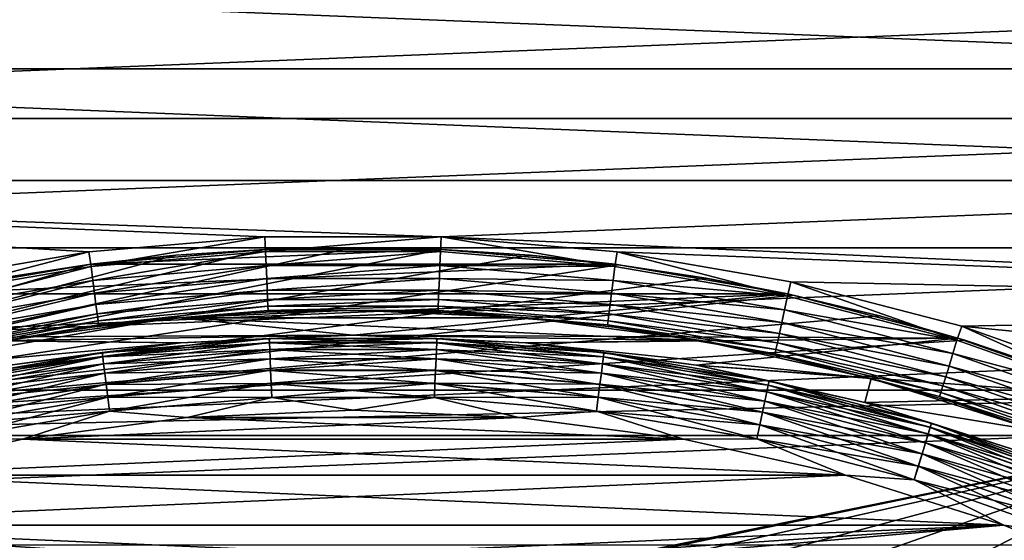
# Model space of a CAD drawing. Header units: metres. Extents: x -17 to 65, y -30 to 30.
# Tile 141 of 256: x -1.3 to 2.6, y 7.1 to 9.2. Entities that reach past the tile are written whole.
import ezdxf

# ---------------------------------------------------------------- set-up
doc = ezdxf.new("R2010")
doc.units = ezdxf.units.M
doc.layers.add('solid_508461', color=7, linetype='CONTINUOUS')

msp = doc.modelspace()

# ---------------------------------------------------------------- linework, layer by layer
at = {"layer": 'solid_508461'}
for points in [[(-5.175155, 8.963269, -27), (-4.436706, 9.350838, -27), (5.175155, 8.963269, -27)], [(-4.436706, 9.350838, -27), (4.436706, 9.350838, -27), (5.175155, 8.963269, -27)], [(5.32516, 9.223074, 8.5), (-5.32516, 9.223074, 8.5), (-6.049779, 8.764861, 8.5)], [(6.049779, 8.764861, 8.5), (5.32516, 9.223074, 8.5), (-6.049779, 8.764861, 8.5)], [(-5.879363, 8.517963, -27), (-5.175155, 8.963269, -27), (5.879363, 8.517963, -27)], [(-5.175155, 8.963269, -27), (5.175155, 8.963269, -27), (5.879363, 8.517963, -27)], [(6.049779, 8.764861, 8.5), (-6.049779, 8.764861, 8.5), (-6.735507, 8.249572, 8.5)], [(6.735507, 8.249572, 8.5), (6.049779, 8.764861, 8.5), (-6.735507, 8.249572, 8.5)], [(0.352607, 8.292504, -27), (-5.879363, 8.517963, -27), (5.879363, 8.517963, -27)], [(-1.05519, 8.232653, -27), (-1.750173, 8.113375, -27), (-5.879363, 8.517963, -27)], [(-0.352607, 8.292504, -27), (-1.05519, 8.232653, -27), (-5.879363, 8.517963, -27)], [(0.352607, 8.292504, -27), (-0.352607, 8.292504, -27), (-5.879363, 8.517963, -27)], [(0.352607, 8.292504, -27), (5.879363, 8.517963, -27), (6.545775, 8.017189, -27)], [(-1.046814, 8.174721, -26.994236), (-1.05519, 8.232653, -27), (-0.352607, 8.292504, -27)], [(-1.046814, 8.174721, -26.994236), (-0.352607, 8.292504, -27), (-0.349778, 8.234047, -26.994236)], [(-0.349778, 8.234047, -26.994236), (-0.352607, 8.292504, -27), (0.352607, 8.292504, -27)], [(-0.349778, 8.234047, -26.994236), (0.352607, 8.292504, -27), (0.349778, 8.234047, -26.994236)], [(0.349778, 8.234047, -26.994236), (0.352607, 8.292504, -27), (1.046814, 8.174721, -26.994236)], [(1.05519, 8.232653, -27), (0.352607, 8.292504, -27), (6.545775, 8.017189, -27)], [(1.046814, 8.174721, -26.994236), (0.352607, 8.292504, -27), (1.05519, 8.232653, -27)], [(6.735507, 8.249572, 8.5), (-6.735507, 8.249572, 8.5), (-7.377612, 7.680719, 8.5)], [(7.377612, 7.680719, 8.5), (6.735507, 8.249572, 8.5), (-7.377612, 7.680719, 8.5)], [(0, 8.250002, -38.5), (0.354289, 8.242386, -38.5), (-3.436932, 7.5, -38.5)], [(-0.354289, 8.242386, -38.5), (0, 8.250002, -38.5), (-3.436932, 7.5, -38.5)], [(0.354289, 8.242386, -38.5), (0.70818, 8.219548, -38.5), (-3.436932, 7.5, -38.5)], [(-0.70818, 8.219548, -38.5), (-0.354289, 8.242386, -38.5), (-3.436932, 7.5, -38.5)], [(-1.736308, 8.056495, -26.994236), (-1.750173, 8.113375, -27), (-1.05519, 8.232653, -27)], [(-1.736308, 8.056495, -26.994236), (-1.05519, 8.232653, -27), (-1.046814, 8.174721, -26.994236)], [(-1.047873, 8.183179, -29.5), (-0.35019, 8.242565, -29.5), (-0.70818, 8.219548, -38.5)], [(-1.047873, 8.183179, -29.5), (1.047873, 8.183179, -29.5), (0.35019, 8.242565, -29.5)], [(-1.047873, 8.183179, -29.5), (0.35019, 8.242565, -29.5), (-0.35019, 8.242565, -29.5)], [(-1.046814, 8.174721, -26.994236), (-0.349778, 8.234047, -26.994236), (-1.039659, 8.118844, -26.97714)], [(-0.349778, 8.234047, -26.994236), (-0.347387, 8.177766, -26.97714), (-1.039659, 8.118844, -26.97714)], [(-0.35019, 8.242565, -29.5), (-0.354289, 8.242386, -38.5), (-0.70818, 8.219548, -38.5)], [(-0.35019, 8.242565, -29.5), (0, 8.250002, -38.5), (-0.354289, 8.242386, -38.5)], [(-0.35019, 8.242565, -29.5), (0.35019, 8.242565, -29.5), (0, 8.250002, -38.5)], [(-0.349778, 8.234047, -26.994236), (0.349778, 8.234047, -26.994236), (-0.347387, 8.177766, -26.97714)], [(0.349778, 8.234047, -26.994236), (0.347387, 8.177766, -26.97714), (-0.347387, 8.177766, -26.97714)], [(0.35019, 8.242565, -29.5), (0.354289, 8.242386, -38.5), (0, 8.250002, -38.5)], [(0.349778, 8.234047, -26.994236), (1.046814, 8.174721, -26.994236), (0.347387, 8.177766, -26.97714)], [(0.35019, 8.242565, -29.5), (1.047873, 8.183179, -29.5), (0.354289, 8.242386, -38.5)], [(1.047873, 8.183179, -29.5), (0.70818, 8.219548, -38.5), (0.354289, 8.242386, -38.5)], [(1.046814, 8.174721, -26.994236), (1.05519, 8.232653, -27), (1.736308, 8.056495, -26.994236)], [(1.750173, 8.113375, -27), (1.05519, 8.232653, -27), (6.545775, 8.017189, -27)], [(1.736308, 8.056495, -26.994236), (1.05519, 8.232653, -27), (1.750173, 8.113375, -27)], [(0.70818, 8.219548, -38.5), (1.060604, 8.18154, -38.5), (-3.436932, 7.5, -38.5)], [(-1.060604, 8.18154, -38.5), (-0.70818, 8.219548, -38.5), (-3.436932, 7.5, -38.5)], [(-1.047873, 8.183179, -29.5), (-0.70818, 8.219548, -38.5), (-1.060604, 8.18154, -38.5)], [(1.047873, 8.183179, -29.5), (1.060604, 8.18154, -38.5), (0.70818, 8.219548, -38.5)], [(1.060604, 8.18154, -38.5), (1.411001, 8.128441, -38.5), (-3.436932, 7.5, -38.5)], [(-1.411001, 8.128441, -38.5), (-1.060604, 8.18154, -38.5), (-3.436932, 7.5, -38.5)], [(-1.738167, 8.064817, -29.5), (-1.047873, 8.183179, -29.5), (-1.411001, 8.128441, -38.5)], [(-1.738167, 8.064817, -29.5), (1.738167, 8.064817, -29.5), (1.047873, 8.183179, -29.5)], [(-1.738167, 8.064817, -29.5), (1.047873, 8.183179, -29.5), (-1.047873, 8.183179, -29.5)], [(-1.736308, 8.056495, -26.994236), (-1.046814, 8.174721, -26.994236), (-1.724439, 8.001427, -26.97714)], [(-1.046814, 8.174721, -26.994236), (-1.039659, 8.118844, -26.97714), (-1.724439, 8.001427, -26.97714)], [(-1.047873, 8.183179, -29.5), (-1.060604, 8.18154, -38.5), (-1.411001, 8.128441, -38.5)], [(-1.039659, 8.118844, -26.97714), (-0.347387, 8.177766, -26.97714), (-1.033065, 8.067355, -26.949375)], [(-0.347387, 8.177766, -26.97714), (-0.345184, 8.125903, -26.949375), (-1.033065, 8.067355, -26.949375)], [(-0.347387, 8.177766, -26.97714), (0.347387, 8.177766, -26.97714), (-0.345184, 8.125903, -26.949375)], [(0.347387, 8.177766, -26.97714), (0.345184, 8.125903, -26.949375), (-0.345184, 8.125903, -26.949375)], [(0.347387, 8.177766, -26.97714), (1.039659, 8.118844, -26.97714), (0.345184, 8.125903, -26.949375)], [(1.046814, 8.174721, -26.994236), (1.039659, 8.118844, -26.97714), (0.347387, 8.177766, -26.97714)], [(1.046814, 8.174721, -26.994236), (1.736308, 8.056495, -26.994236), (1.039659, 8.118844, -26.97714)], [(1.047873, 8.183179, -29.5), (1.738167, 8.064817, -29.5), (1.060604, 8.18154, -38.5)], [(1.738167, 8.064817, -29.5), (1.411001, 8.128441, -38.5), (1.060604, 8.18154, -38.5)], [(1.411001, 8.128441, -38.5), (1.758864, 8.060326, -38.5), (-3.436932, 7.5, -38.5)], [(-1.724439, 8.001427, -26.97714), (-1.039659, 8.118844, -26.97714), (-1.713503, 7.950683, -26.949375)], [(-1.039659, 8.118844, -26.97714), (-1.033065, 8.067355, -26.949375), (-1.713503, 7.950683, -26.949375)], [(-1.033065, 8.067355, -26.949375), (-0.345184, 8.125903, -26.949375), (-1.027287, 8.022236, -26.912006)], [(-0.345184, 8.125903, -26.949375), (-0.343254, 8.080456, -26.912006), (-1.027287, 8.022236, -26.912006)], [(-0.345184, 8.125903, -26.949375), (0.345184, 8.125903, -26.949375), (-0.343254, 8.080456, -26.912006)], [(0.345184, 8.125903, -26.949375), (0.343254, 8.080456, -26.912006), (-0.343254, 8.080456, -26.912006)], [(0.345184, 8.125903, -26.949375), (1.033065, 8.067355, -26.949375), (0.343254, 8.080456, -26.912006)], [(1.039659, 8.118844, -26.97714), (1.033065, 8.067355, -26.949375), (0.345184, 8.125903, -26.949375)], [(1.039659, 8.118844, -26.97714), (1.724439, 8.001427, -26.97714), (1.033065, 8.067355, -26.949375)], [(1.736308, 8.056495, -26.994236), (1.724439, 8.001427, -26.97714), (1.039659, 8.118844, -26.97714)], [(1.738167, 8.064817, -29.5), (1.758864, 8.060326, -38.5), (1.411001, 8.128441, -38.5)], [(1.736308, 8.056495, -26.994236), (1.750173, 8.113375, -27), (2.413291, 7.880222, -26.994236)], [(2.432582, 7.935523, -27), (1.750173, 8.113375, -27), (6.545775, 8.017189, -27)], [(2.413291, 7.880222, -26.994236), (1.750173, 8.113375, -27), (2.432582, 7.935523, -27)], [(-1.713503, 7.950683, -26.949375), (-1.033065, 8.067355, -26.949375), (-1.70392, 7.906216, -26.912006)], [(-1.033065, 8.067355, -26.949375), (-1.027287, 8.022236, -26.912006), (-1.70392, 7.906216, -26.912006)], [(-1.027287, 8.022236, -26.912006), (-0.343254, 8.080456, -26.912006), (-1.022548, 7.985223, -26.866476)], [(-0.343254, 8.080456, -26.912006), (-0.34167, 8.043175, -26.866476), (-1.022548, 7.985223, -26.866476)], [(-0.343254, 8.080456, -26.912006), (0.343254, 8.080456, -26.912006), (-0.34167, 8.043175, -26.866476)], [(0.343254, 8.080456, -26.912006), (0.34167, 8.043175, -26.866476), (-0.34167, 8.043175, -26.866476)], [(0.343254, 8.080456, -26.912006), (1.027287, 8.022236, -26.912006), (0.34167, 8.043175, -26.866476)], [(1.033065, 8.067355, -26.949375), (1.027287, 8.022236, -26.912006), (0.343254, 8.080456, -26.912006)], [(1.033065, 8.067355, -26.949375), (1.713503, 7.950683, -26.949375), (1.027287, 8.022236, -26.912006)], [(1.724439, 8.001427, -26.97714), (1.713503, 7.950683, -26.949375), (1.033065, 8.067355, -26.949375)], [(1.758864, 8.060326, -38.5), (2.103621, 7.977298, -38.5), (-3.436932, 7.5, -38.5)], [(-2.415784, 7.88837, -29.5), (0, 7.900002, -29.5), (1.738167, 8.064817, -29.5)], [(-2.415784, 7.88837, -29.5), (1.738167, 8.064817, -29.5), (-1.738167, 8.064817, -29.5)], [(-1.022548, 7.985223, -26.866476), (-0.34167, 8.043175, -26.866476), (-1.019029, 7.957743, -26.814533)], [(-0.34167, 8.043175, -26.866476), (-0.340494, 8.015494, -26.814533), (-1.019029, 7.957743, -26.814533)], [(-0.34167, 8.043175, -26.866476), (0.34167, 8.043175, -26.866476), (-0.340494, 8.015494, -26.814533)], [(0.34167, 8.043175, -26.866476), (0.340494, 8.015494, -26.814533), (-0.340494, 8.015494, -26.814533)], [(1.738167, 8.064817, -29.5), (0, 7.900002, -29.5), (2.415784, 7.88837, -29.5)], [(0.34167, 8.043175, -26.866476), (1.022548, 7.985223, -26.866476), (0.340494, 8.015494, -26.814533)], [(1.027287, 8.022236, -26.912006), (1.022548, 7.985223, -26.866476), (0.34167, 8.043175, -26.866476)], [(1.736308, 8.056495, -26.994236), (2.413291, 7.880222, -26.994236), (1.724439, 8.001427, -26.97714)], [(1.738167, 8.064817, -29.5), (2.415784, 7.88837, -29.5), (1.758864, 8.060326, -38.5)], [(2.415784, 7.88837, -29.5), (2.103621, 7.977298, -38.5), (1.758864, 8.060326, -38.5)], [(-1.70392, 7.906216, -26.912006), (-1.027287, 8.022236, -26.912006), (-1.696058, 7.869739, -26.866476)], [(-1.027287, 8.022236, -26.912006), (-1.022548, 7.985223, -26.866476), (-1.696058, 7.869739, -26.866476)], [(-1.019029, 7.957743, -26.814533), (-0.340494, 8.015494, -26.814533), (-1.016866, 7.940853, -26.758181)], [(-0.340494, 8.015494, -26.814533), (-0.339771, 7.998482, -26.758181), (-1.016866, 7.940853, -26.758181)], [(-1.016866, 7.940853, -26.758181), (-0.339771, 7.998482, -26.758181), (-0.697246, 7.969558, -26.700001)], [(0, 8, -26.700001), (0, 7.99999, -22.5), (-0.697419, 7.969541, -22.5)], [(-0.348955, 7.992386, -26.700001), (0, 8, -26.700001), (-0.697419, 7.969541, -22.5)], [(0.697419, 7.969541, -22.5), (-0.697419, 7.969541, -22.5), (0, 7.99999, -22.5)], [(-0.697246, 7.969558, -26.700001), (-0.348955, 7.992386, -26.700001), (-0.697419, 7.969541, -22.5)], [(-0.339771, 7.998482, -26.758181), (-0.348955, 7.992386, -26.700001), (-0.697246, 7.969558, -26.700001)], [(-0.339771, 7.998482, -26.758181), (0, 8, -26.700001), (-0.348955, 7.992386, -26.700001)], [(-0.340494, 8.015494, -26.814533), (0.340494, 8.015494, -26.814533), (-0.339771, 7.998482, -26.758181)], [(0.340494, 8.015494, -26.814533), (0.339771, 7.998482, -26.758181), (-0.339771, 7.998482, -26.758181)], [(-0.339771, 7.998482, -26.758181), (0.339771, 7.998482, -26.758181), (0, 8, -26.700001)], [(0, 8, -26.700001), (0.348955, 7.992386, -26.700001), (0, 7.99999, -22.5)], [(0.339771, 7.998482, -26.758181), (0.348955, 7.992386, -26.700001), (0, 8, -26.700001)], [(0.697246, 7.969558, -26.700001), (0.697419, 7.969541, -22.5), (0, 7.99999, -22.5)], [(0.348955, 7.992386, -26.700001), (0.697246, 7.969558, -26.700001), (0, 7.99999, -22.5)], [(0.340494, 8.015494, -26.814533), (1.019029, 7.957743, -26.814533), (0.339771, 7.998482, -26.758181)], [(0.339771, 7.998482, -26.758181), (1.016866, 7.940853, -26.758181), (0.348955, 7.992386, -26.700001)], [(1.019029, 7.957743, -26.814533), (1.016866, 7.940853, -26.758181), (0.339771, 7.998482, -26.758181)], [(1.022548, 7.985223, -26.866476), (1.019029, 7.957743, -26.814533), (0.340494, 8.015494, -26.814533)], [(1.016866, 7.940853, -26.758181), (0.697246, 7.969558, -26.700001), (0.348955, 7.992386, -26.700001)], [(1.027287, 8.022236, -26.912006), (1.70392, 7.906216, -26.912006), (1.022548, 7.985223, -26.866476)], [(1.713503, 7.950683, -26.949375), (1.70392, 7.906216, -26.912006), (1.027287, 8.022236, -26.912006)], [(1.724439, 8.001427, -26.97714), (2.396796, 7.826359, -26.97714), (1.713503, 7.950683, -26.949375)], [(2.413291, 7.880222, -26.994236), (2.396796, 7.826359, -26.97714), (1.724439, 8.001427, -26.97714)], [(2.432582, 7.935523, -27), (6.545775, 8.017189, -27), (7.169792, 7.464361, -27)], [(2.103621, 7.977298, -38.5), (2.444227, 7.879611, -38.5), (-3.436932, 7.5, -38.5)], [(-1.696058, 7.869739, -26.866476), (-1.022548, 7.985223, -26.866476), (-1.690222, 7.842656, -26.814533)], [(-1.022548, 7.985223, -26.866476), (-1.019029, 7.957743, -26.814533), (-1.690222, 7.842656, -26.814533)], [(-1.690222, 7.842656, -26.814533), (-1.019029, 7.957743, -26.814533), (-1.686634, 7.82601, -26.758181)], [(-1.019029, 7.957743, -26.814533), (-1.016866, 7.940853, -26.758181), (-1.686634, 7.82601, -26.758181)], [(-1.044209, 7.931559, -26.700001), (-0.697419, 7.969541, -22.5), (-1.388912, 7.878504, -22.5)], [(0, 7.899998, -22.5), (-1.388912, 7.878504, -22.5), (-0.697419, 7.969541, -22.5)], [(-1.044209, 7.931559, -26.700001), (-0.697246, 7.969558, -26.700001), (-0.697419, 7.969541, -22.5)], [(-1.016866, 7.940853, -26.758181), (-0.697246, 7.969558, -26.700001), (-1.044209, 7.931559, -26.700001)], [(1.388912, 7.878504, -22.5), (-0.697419, 7.969541, -22.5), (0.697419, 7.969541, -22.5)], [(0, 7.899998, -22.5), (-0.697419, 7.969541, -22.5), (1.388912, 7.878504, -22.5)], [(0.697246, 7.969558, -26.700001), (1.044209, 7.931559, -26.700001), (0.697419, 7.969541, -22.5)], [(1.016866, 7.940853, -26.758181), (1.044209, 7.931559, -26.700001), (0.697246, 7.969558, -26.700001)], [(1.044209, 7.931559, -26.700001), (1.388912, 7.878504, -22.5), (0.697419, 7.969541, -22.5)], [(1.019029, 7.957743, -26.814533), (1.690222, 7.842656, -26.814533), (1.016866, 7.940853, -26.758181)], [(1.022548, 7.985223, -26.866476), (1.696058, 7.869739, -26.866476), (1.019029, 7.957743, -26.814533)], [(1.696058, 7.869739, -26.866476), (1.690222, 7.842656, -26.814533), (1.019029, 7.957743, -26.814533)], [(1.70392, 7.906216, -26.912006), (1.696058, 7.869739, -26.866476), (1.022548, 7.985223, -26.866476)], [(1.713503, 7.950683, -26.949375), (2.381595, 7.776725, -26.949375), (1.70392, 7.906216, -26.912006)], [(2.396796, 7.826359, -26.97714), (2.381595, 7.776725, -26.949375), (1.713503, 7.950683, -26.949375)], [(2.415784, 7.88837, -29.5), (2.444227, 7.879611, -38.5), (2.103621, 7.977298, -38.5)], [(-1.686634, 7.82601, -26.758181), (-1.016866, 7.940853, -26.758181), (-1.389185, 7.878462, -26.700001)], [(-1.016866, 7.940853, -26.758181), (-1.044209, 7.931559, -26.700001), (-1.389185, 7.878462, -26.700001)], [(-1.389185, 7.878462, -26.700001), (-1.044209, 7.931559, -26.700001), (-1.388912, 7.878504, -22.5)], [(1.016866, 7.940853, -26.758181), (1.686634, 7.82601, -26.758181), (1.044209, 7.931559, -26.700001)], [(1.690222, 7.842656, -26.814533), (1.686634, 7.82601, -26.758181), (1.016866, 7.940853, -26.758181)], [(1.044209, 7.931559, -26.700001), (1.389185, 7.878462, -26.700001), (1.388912, 7.878504, -22.5)], [(1.686634, 7.82601, -26.758181), (1.389185, 7.878462, -26.700001), (1.044209, 7.931559, -26.700001)], [(2.413291, 7.880222, -26.994236), (2.432582, 7.935523, -27), (3.072886, 7.647172, -26.994236)], [(3.097343, 7.700419, -27), (2.432582, 7.935523, -27), (7.169792, 7.464361, -27)], [(3.072886, 7.647172, -26.994236), (2.432582, 7.935523, -27), (3.097343, 7.700419, -27)], [(2.444227, 7.879611, -38.5), (2.780458, 7.767334, -38.5), (-3.436932, 7.5, -38.5)], [(-3.076019, 7.655104, -29.5), (-0.688576, 7.869934, -29.5), (-2.415784, 7.88837, -29.5)], [(-3.076019, 7.655104, -29.5), (-1.371795, 7.779986, -29.5), (-0.688576, 7.869934, -29.5)], [(-2.415784, 7.88837, -29.5), (-0.688576, 7.869934, -29.5), (0, 7.900002, -29.5)], [(0, 7.899998, -22.5), (-0.688537, 7.869937, -22.5), (-1.388912, 7.878504, -22.5)], [(-0.688537, 7.869937, -22.5), (-1.371813, 7.77998, -22.5), (-1.388912, 7.878504, -22.5)], [(-1.371821, 7.779981, -23.4), (-0.688537, 7.869937, -22.5), (-0.68853, 7.869938, -23.4)], [(-1.371821, 7.779981, -26.299999), (-0.68853, 7.869938, -26.299999), (-1.371795, 7.779986, -29.5)], [(-1.002709, 7.830296, -26.241472), (-0.68853, 7.869938, -26.299999), (-1.371821, 7.779981, -26.299999)], [(-1.002717, 7.830364, -23.458179), (-1.371821, 7.779981, -23.4), (-0.68853, 7.869938, -23.4)], [(-1.371821, 7.779981, -23.4), (-1.371813, 7.77998, -22.5), (-0.688537, 7.869937, -22.5)], [(-0.68853, 7.869938, -26.299999), (-0.688576, 7.869934, -29.5), (-1.371795, 7.779986, -29.5)], [(-0.335044, 7.887191, -23.458179), (-1.002717, 7.830364, -23.458179), (-0.68853, 7.869938, -23.4)], [(-1.000554, 7.813474, -23.514532), (-1.002717, 7.830364, -23.458179), (-0.335044, 7.887191, -23.458179)], [(-1.002709, 7.830296, -26.241472), (-0.335041, 7.887123, -26.241472), (-0.68853, 7.869938, -26.299999)], [(-0.334315, 7.870044, -26.185141), (-0.335041, 7.887123, -26.241472), (-1.002709, 7.830296, -26.241472)], [(-1.000537, 7.81334, -26.185141), (-0.334315, 7.870044, -26.185141), (-1.002709, 7.830296, -26.241472)], [(-0.334321, 7.870179, -23.514532), (-1.000554, 7.813474, -23.514532), (-0.335044, 7.887191, -23.458179)], [(-0.997036, 7.785994, -23.566475), (-1.000554, 7.813474, -23.514532), (-0.334321, 7.870179, -23.514532)], [(-0.333137, 7.842303, -26.13323), (-0.334315, 7.870044, -26.185141), (-1.000537, 7.81334, -26.185141)], [(-0.333145, 7.842499, -23.566475), (-0.997036, 7.785994, -23.566475), (-0.334321, 7.870179, -23.514532)], [(0, 7.9, -26.299999), (0, 7.900002, -29.5), (-0.688576, 7.869934, -29.5)], [(-0.68853, 7.869938, -26.299999), (0, 7.9, -26.299999), (-0.688576, 7.869934, -29.5)], [(-0.68853, 7.869938, -23.4), (-0.688537, 7.869937, -22.5), (0, 7.899998, -22.5)], [(-0.68853, 7.869938, -23.4), (0, 7.899998, -22.5), (0, 7.9, -23.4)], [(-0.335041, 7.887123, -26.241472), (0, 7.9, -26.299999), (-0.68853, 7.869938, -26.299999)], [(-0.335044, 7.887191, -23.458179), (-0.68853, 7.869938, -23.4), (0, 7.9, -23.4)], [(0.335044, 7.887191, -23.458179), (-0.335044, 7.887191, -23.458179), (0, 7.9, -23.4)], [(-0.334321, 7.870179, -23.514532), (-0.335044, 7.887191, -23.458179), (0.335044, 7.887191, -23.458179)], [(-0.335041, 7.887123, -26.241472), (0.335041, 7.887123, -26.241472), (0, 7.9, -26.299999)], [(0.334315, 7.870044, -26.185141), (0.335041, 7.887123, -26.241472), (-0.335041, 7.887123, -26.241472)], [(-0.334315, 7.870044, -26.185141), (0.334315, 7.870044, -26.185141), (-0.335041, 7.887123, -26.241472)], [(0.334321, 7.870179, -23.514532), (-0.334321, 7.870179, -23.514532), (0.335044, 7.887191, -23.458179)], [(-0.333145, 7.842499, -23.566475), (-0.334321, 7.870179, -23.514532), (0.334321, 7.870179, -23.514532)], [(0.333137, 7.842303, -26.13323), (0.334315, 7.870044, -26.185141), (-0.334315, 7.870044, -26.185141)], [(-0.333137, 7.842303, -26.13323), (0.333137, 7.842303, -26.13323), (-0.334315, 7.870044, -26.185141)], [(0.333145, 7.842499, -23.566475), (-0.333145, 7.842499, -23.566475), (0.334321, 7.870179, -23.514532)], [(0.68853, 7.869938, -26.299999), (0.688576, 7.869934, -29.5), (0, 7.900002, -29.5)], [(2.415784, 7.88837, -29.5), (0, 7.900002, -29.5), (0.688576, 7.869934, -29.5)], [(0, 7.9, -26.299999), (0.68853, 7.869938, -26.299999), (0, 7.900002, -29.5)], [(0, 7.9, -23.4), (0, 7.899998, -22.5), (0.688537, 7.869937, -22.5)], [(0, 7.9, -23.4), (0.688537, 7.869937, -22.5), (0.68853, 7.869938, -23.4)], [(0.335041, 7.887123, -26.241472), (0.68853, 7.869938, -26.299999), (0, 7.9, -26.299999)], [(0.335044, 7.887191, -23.458179), (0, 7.9, -23.4), (0.68853, 7.869938, -23.4)], [(0.688537, 7.869937, -22.5), (0, 7.899998, -22.5), (1.388912, 7.878504, -22.5)], [(0.333137, 7.842303, -26.13323), (0.997011, 7.785799, -26.13323), (0.334315, 7.870044, -26.185141)], [(0.333145, 7.842499, -23.566475), (0.334321, 7.870179, -23.514532), (1.000554, 7.813474, -23.514532)], [(0.334315, 7.870044, -26.185141), (1.000537, 7.81334, -26.185141), (0.335041, 7.887123, -26.241472)], [(0.997011, 7.785799, -26.13323), (1.000537, 7.81334, -26.185141), (0.334315, 7.870044, -26.185141)], [(0.334321, 7.870179, -23.514532), (0.335044, 7.887191, -23.458179), (1.002717, 7.830364, -23.458179)], [(1.000554, 7.813474, -23.514532), (0.334321, 7.870179, -23.514532), (1.002717, 7.830364, -23.458179)], [(0.335041, 7.887123, -26.241472), (1.002709, 7.830296, -26.241472), (0.68853, 7.869938, -26.299999)], [(1.000537, 7.81334, -26.185141), (1.002709, 7.830296, -26.241472), (0.335041, 7.887123, -26.241472)], [(1.002717, 7.830364, -23.458179), (0.335044, 7.887191, -23.458179), (0.68853, 7.869938, -23.4)], [(0.68853, 7.869938, -23.4), (0.688537, 7.869937, -22.5), (1.371813, 7.77998, -22.5)], [(0.68853, 7.869938, -23.4), (1.371813, 7.77998, -22.5), (1.371821, 7.779981, -23.4)], [(0.68853, 7.869938, -26.299999), (1.371821, 7.779981, -26.299999), (0.688576, 7.869934, -29.5)], [(1.002709, 7.830296, -26.241472), (1.371821, 7.779981, -26.299999), (0.68853, 7.869938, -26.299999)], [(1.002717, 7.830364, -23.458179), (0.68853, 7.869938, -23.4), (1.371821, 7.779981, -23.4)], [(0.688537, 7.869937, -22.5), (1.388912, 7.878504, -22.5), (2.070807, 7.727332, -22.5)], [(1.371813, 7.77998, -22.5), (0.688537, 7.869937, -22.5), (2.070807, 7.727332, -22.5)], [(2.415784, 7.88837, -29.5), (0.688576, 7.869934, -29.5), (1.371795, 7.779986, -29.5)], [(1.371821, 7.779981, -26.299999), (1.371795, 7.779986, -29.5), (0.688576, 7.869934, -29.5)], [(2.415784, 7.88837, -29.5), (1.371795, 7.779986, -29.5), (3.076019, 7.655104, -29.5)], [(2.070552, 7.727407, -26.700001), (2.070807, 7.727332, -22.5), (1.388912, 7.878504, -22.5)], [(1.731517, 7.810368, -26.700001), (2.070552, 7.727407, -26.700001), (1.388912, 7.878504, -22.5)], [(1.389185, 7.878462, -26.700001), (1.731517, 7.810368, -26.700001), (1.388912, 7.878504, -22.5)], [(1.686634, 7.82601, -26.758181), (1.731517, 7.810368, -26.700001), (1.389185, 7.878462, -26.700001)], [(1.696058, 7.869739, -26.866476), (2.357349, 7.697552, -26.866476), (1.690222, 7.842656, -26.814533)], [(1.70392, 7.906216, -26.912006), (2.368275, 7.733231, -26.912006), (1.696058, 7.869739, -26.866476)], [(2.368275, 7.733231, -26.912006), (2.357349, 7.697552, -26.866476), (1.696058, 7.869739, -26.866476)], [(2.381595, 7.776725, -26.949375), (2.368275, 7.733231, -26.912006), (1.70392, 7.906216, -26.912006)], [(2.413291, 7.880222, -26.994236), (3.072886, 7.647172, -26.994236), (2.396796, 7.826359, -26.97714)], [(2.415784, 7.88837, -29.5), (3.076019, 7.655104, -29.5), (2.444227, 7.879611, -38.5)], [(3.076019, 7.655104, -29.5), (2.780458, 7.767334, -38.5), (2.444227, 7.879611, -38.5)], [(-1.002717, 7.830364, -23.458179), (-1.663166, 7.717119, -23.458179), (-1.371821, 7.779981, -23.4)], [(-1.659579, 7.700473, -23.514532), (-1.663166, 7.717119, -23.458179), (-1.002717, 7.830364, -23.458179)], [(-1.663152, 7.717052, -26.241472), (-1.002709, 7.830296, -26.241472), (-1.371821, 7.779981, -26.299999)], [(-1.000537, 7.81334, -26.185141), (-1.002709, 7.830296, -26.241472), (-1.663152, 7.717052, -26.241472)], [(-1.000554, 7.813474, -23.514532), (-1.659579, 7.700473, -23.514532), (-1.002717, 7.830364, -23.458179)], [(-0.997011, 7.785799, -26.13323), (-0.333137, 7.842303, -26.13323), (-1.000537, 7.81334, -26.185141)], [(-0.992296, 7.748981, -23.612007), (-0.997036, 7.785994, -23.566475), (-0.333145, 7.842499, -23.566475)], [(-0.331551, 7.804968, -26.087744), (-0.333137, 7.842303, -26.13323), (-0.997011, 7.785799, -26.13323)], [(-0.331562, 7.805218, -23.612007), (-0.992296, 7.748981, -23.612007), (-0.333145, 7.842499, -23.566475)], [(-0.331562, 7.805218, -23.612007), (-0.333145, 7.842499, -23.566475), (0.333145, 7.842499, -23.566475)], [(0.331551, 7.804968, -26.087744), (0.333137, 7.842303, -26.13323), (-0.333137, 7.842303, -26.13323)], [(-0.331551, 7.804968, -26.087744), (0.331551, 7.804968, -26.087744), (-0.333137, 7.842303, -26.13323)], [(0.331562, 7.805218, -23.612007), (-0.331562, 7.805218, -23.612007), (0.333145, 7.842499, -23.566475)], [(0.331551, 7.804968, -26.087744), (0.992264, 7.748733, -26.087744), (0.333137, 7.842303, -26.13323)], [(0.331562, 7.805218, -23.612007), (0.333145, 7.842499, -23.566475), (0.997036, 7.785994, -23.566475)], [(0.992264, 7.748733, -26.087744), (0.997011, 7.785799, -26.13323), (0.333137, 7.842303, -26.13323)], [(0.997036, 7.785994, -23.566475), (0.333145, 7.842499, -23.566475), (1.000554, 7.813474, -23.514532)], [(1.000537, 7.81334, -26.185141), (1.65955, 7.700341, -26.185141), (1.002709, 7.830296, -26.241472)], [(1.000554, 7.813474, -23.514532), (1.002717, 7.830364, -23.458179), (1.663166, 7.717119, -23.458179)], [(1.002709, 7.830296, -26.241472), (1.663152, 7.717052, -26.241472), (1.371821, 7.779981, -26.299999)], [(1.65955, 7.700341, -26.185141), (1.663152, 7.717052, -26.241472), (1.002709, 7.830296, -26.241472)], [(1.663166, 7.717119, -23.458179), (1.002717, 7.830364, -23.458179), (1.371821, 7.779981, -23.4)], [(1.690222, 7.842656, -26.814533), (2.349236, 7.671062, -26.814533), (1.686634, 7.82601, -26.758181)], [(2.357349, 7.697552, -26.866476), (2.349236, 7.671062, -26.814533), (1.690222, 7.842656, -26.814533)], [(-1.65955, 7.700341, -26.185141), (-1.000537, 7.81334, -26.185141), (-1.663152, 7.717052, -26.241472)], [(-1.653742, 7.67339, -23.566475), (-1.659579, 7.700473, -23.514532), (-1.000554, 7.813474, -23.514532)], [(-0.997011, 7.785799, -26.13323), (-1.000537, 7.81334, -26.185141), (-1.65955, 7.700341, -26.185141)], [(-0.997036, 7.785994, -23.566475), (-1.653742, 7.67339, -23.566475), (-1.000554, 7.813474, -23.514532)], [(-0.992264, 7.748733, -26.087744), (-0.331551, 7.804968, -26.087744), (-0.997011, 7.785799, -26.13323)], [(-0.986518, 7.703862, -23.649376), (-0.992296, 7.748981, -23.612007), (-0.331562, 7.805218, -23.612007)], [(-0.329619, 7.759477, -26.050428), (-0.331551, 7.804968, -26.087744), (-0.992264, 7.748733, -26.087744)], [(-0.329631, 7.759771, -23.649376), (-0.986518, 7.703862, -23.649376), (-0.331562, 7.805218, -23.612007)], [(-0.329631, 7.759771, -23.649376), (-0.331562, 7.805218, -23.612007), (0.331562, 7.805218, -23.612007)], [(0.329619, 7.759477, -26.050428), (0.331551, 7.804968, -26.087744), (-0.331551, 7.804968, -26.087744)], [(-0.329619, 7.759477, -26.050428), (0.329619, 7.759477, -26.050428), (-0.331551, 7.804968, -26.087744)], [(0.329631, 7.759771, -23.649376), (-0.329631, 7.759771, -23.649376), (0.331562, 7.805218, -23.612007)], [(0.329619, 7.759477, -26.050428), (0.986481, 7.70357, -26.050428), (0.331551, 7.804968, -26.087744)], [(0.329631, 7.759771, -23.649376), (0.331562, 7.805218, -23.612007), (0.992296, 7.748981, -23.612007)], [(0.986481, 7.70357, -26.050428), (0.992264, 7.748733, -26.087744), (0.331551, 7.804968, -26.087744)], [(0.992296, 7.748981, -23.612007), (0.331562, 7.805218, -23.612007), (0.997036, 7.785994, -23.566475)], [(0.997011, 7.785799, -26.13323), (1.653701, 7.673198, -26.13323), (1.000537, 7.81334, -26.185141)], [(0.997036, 7.785994, -23.566475), (1.000554, 7.813474, -23.514532), (1.659579, 7.700473, -23.514532)], [(1.653701, 7.673198, -26.13323), (1.65955, 7.700341, -26.185141), (1.000537, 7.81334, -26.185141)], [(1.659579, 7.700473, -23.514532), (1.000554, 7.813474, -23.514532), (1.663166, 7.717119, -23.458179)], [(1.686634, 7.82601, -26.758181), (2.34425, 7.65478, -26.758181), (1.731517, 7.810368, -26.700001)], [(2.349236, 7.671062, -26.814533), (2.34425, 7.65478, -26.758181), (1.686634, 7.82601, -26.758181)], [(2.34425, 7.65478, -26.758181), (2.070552, 7.727407, -26.700001), (1.731517, 7.810368, -26.700001)], [(2.396796, 7.826359, -26.97714), (3.051883, 7.594902, -26.97714), (2.381595, 7.776725, -26.949375)], [(3.072886, 7.647172, -26.994236), (3.051883, 7.594902, -26.97714), (2.396796, 7.826359, -26.97714)], [(2.780458, 7.767334, -38.5), (3.111578, 7.640719, -38.5), (-3.436932, 7.5, -38.5)], [(-1.653701, 7.673198, -26.13323), (-0.997011, 7.785799, -26.13323), (-1.65955, 7.700341, -26.185141)], [(-1.645881, 7.636913, -23.612007), (-1.653742, 7.67339, -23.566475), (-0.997036, 7.785994, -23.566475)], [(-0.992264, 7.748733, -26.087744), (-0.997011, 7.785799, -26.13323), (-1.653701, 7.673198, -26.13323)], [(-0.992296, 7.748981, -23.612007), (-1.645881, 7.636913, -23.612007), (-0.997036, 7.785994, -23.566475)], [(-0.986481, 7.70357, -26.050428), (-0.329619, 7.759477, -26.050428), (-0.992264, 7.748733, -26.087744)], [(-0.979925, 7.652372, -23.677141), (-0.986518, 7.703862, -23.649376), (-0.329631, 7.759771, -23.649376)], [(-0.327414, 7.707582, -26.022724), (-0.329619, 7.759477, -26.050428), (-0.986481, 7.70357, -26.050428)], [(-0.327428, 7.707908, -23.677141), (-0.979925, 7.652372, -23.677141), (-0.329631, 7.759771, -23.649376)], [(-0.327428, 7.707908, -23.677141), (-0.329631, 7.759771, -23.649376), (0.329631, 7.759771, -23.649376)], [(0.327414, 7.707582, -26.022724), (0.329619, 7.759477, -26.050428), (-0.329619, 7.759477, -26.050428)], [(-0.327414, 7.707582, -26.022724), (0.327414, 7.707582, -26.022724), (-0.329619, 7.759477, -26.050428)], [(0.327428, 7.707908, -23.677141), (-0.327428, 7.707908, -23.677141), (0.329631, 7.759771, -23.649376)], [(0.327414, 7.707582, -26.022724), (0.979883, 7.652049, -26.022724), (0.329619, 7.759477, -26.050428)], [(0.327428, 7.707908, -23.677141), (0.329631, 7.759771, -23.649376), (0.986518, 7.703862, -23.649376)], [(0.979883, 7.652049, -26.022724), (0.986481, 7.70357, -26.050428), (0.329619, 7.759477, -26.050428)], [(0.986518, 7.703862, -23.649376), (0.329631, 7.759771, -23.649376), (0.992296, 7.748981, -23.612007)], [(0.992264, 7.748733, -26.087744), (1.645828, 7.636668, -26.087744), (0.997011, 7.785799, -26.13323)], [(0.992296, 7.748981, -23.612007), (0.997036, 7.785994, -23.566475), (1.653742, 7.67339, -23.566475)], [(1.645828, 7.636668, -26.087744), (1.653701, 7.673198, -26.13323), (0.997011, 7.785799, -26.13323)], [(1.653742, 7.67339, -23.566475), (0.997036, 7.785994, -23.566475), (1.659579, 7.700473, -23.514532)], [(2.04467, 7.630814, -26.299999), (2.044785, 7.630782, -29.5), (1.371795, 7.779986, -29.5)], [(3.076019, 7.655104, -29.5), (1.371795, 7.779986, -29.5), (2.044785, 7.630782, -29.5)], [(1.371821, 7.779981, -26.299999), (2.04467, 7.630814, -26.299999), (1.371795, 7.779986, -29.5)], [(1.371821, 7.779981, -23.4), (1.371813, 7.77998, -22.5), (2.044687, 7.630809, -22.5)], [(2.044687, 7.630809, -22.5), (1.371813, 7.77998, -22.5), (2.070807, 7.727332, -22.5)], [(1.371821, 7.779981, -23.4), (2.044687, 7.630809, -22.5), (2.04467, 7.630814, -23.4)], [(1.663152, 7.717052, -26.241472), (2.04467, 7.630814, -26.299999), (1.371821, 7.779981, -26.299999)], [(1.663166, 7.717119, -23.458179), (1.371821, 7.779981, -23.4), (2.04467, 7.630814, -23.4)], [(2.381595, 7.776725, -26.949375), (3.032528, 7.546736, -26.949375), (2.368275, 7.733231, -26.912006)], [(3.051883, 7.594902, -26.97714), (3.032528, 7.546736, -26.949375), (2.381595, 7.776725, -26.949375)], [(-1.645828, 7.636668, -26.087744), (-0.992264, 7.748733, -26.087744), (-1.653701, 7.673198, -26.13323)], [(-1.636297, 7.592446, -23.649376), (-1.645881, 7.636913, -23.612007), (-0.992296, 7.748981, -23.612007)], [(-0.986481, 7.70357, -26.050428), (-0.992264, 7.748733, -26.087744), (-1.645828, 7.636668, -26.087744)], [(-0.986518, 7.703862, -23.649376), (-1.636297, 7.592446, -23.649376), (-0.992296, 7.748981, -23.612007)], [(0.986481, 7.70357, -26.050428), (1.636235, 7.592158, -26.050428), (0.992264, 7.748733, -26.087744)], [(0.986518, 7.703862, -23.649376), (0.992296, 7.748981, -23.612007), (1.645881, 7.636913, -23.612007)], [(1.636235, 7.592158, -26.050428), (1.645828, 7.636668, -26.087744), (0.992264, 7.748733, -26.087744)], [(1.645881, 7.636913, -23.612007), (0.992296, 7.748981, -23.612007), (1.653742, 7.67339, -23.566475)], [(1.65955, 7.700341, -26.185141), (2.306606, 7.53186, -26.185141), (1.663152, 7.717052, -26.241472)], [(1.659579, 7.700473, -23.514532), (1.663166, 7.717119, -23.458179), (2.311632, 7.548271, -23.458179)], [(1.663152, 7.717052, -26.241472), (2.311612, 7.548205, -26.241472), (2.04467, 7.630814, -26.299999)], [(2.306606, 7.53186, -26.185141), (2.311612, 7.548205, -26.241472), (1.663152, 7.717052, -26.241472)], [(2.311632, 7.548271, -23.458179), (1.663166, 7.717119, -23.458179), (2.04467, 7.630814, -23.4)], [(2.044687, 7.630809, -22.5), (2.070807, 7.727332, -22.5), (2.735914, 7.517632, -22.5)], [(2.070552, 7.727407, -26.700001), (2.405646, 7.629735, -26.700001), (2.070807, 7.727332, -22.5)], [(2.34425, 7.65478, -26.758181), (2.405646, 7.629735, -26.700001), (2.070552, 7.727407, -26.700001)], [(2.405646, 7.629735, -26.700001), (2.735914, 7.517632, -22.5), (2.070807, 7.727332, -22.5)], [(2.368275, 7.733231, -26.912006), (3.015567, 7.504528, -26.912006), (2.357349, 7.697552, -26.866476)], [(3.032528, 7.546736, -26.949375), (3.015567, 7.504528, -26.912006), (2.368275, 7.733231, -26.912006)], [(7.377612, 7.680719, 8.5), (-7.377612, 7.680719, 8.5), (-7.971506, 7.062407, 8.5)], [(7.971506, 7.062407, 8.5), (7.377612, 7.680719, 8.5), (-7.971506, 7.062407, 8.5)], [(-1.636235, 7.592158, -26.050428), (-0.986481, 7.70357, -26.050428), (-1.645828, 7.636668, -26.087744)], [(-1.625361, 7.541701, -23.677141), (-1.636297, 7.592446, -23.649376), (-0.986518, 7.703862, -23.649376)], [(-0.979883, 7.652049, -26.022724), (-0.986481, 7.70357, -26.050428), (-1.636235, 7.592158, -26.050428)], [(-0.979925, 7.652372, -23.677141), (-1.625361, 7.541701, -23.677141), (-0.986518, 7.703862, -23.649376)], [(-0.979883, 7.652049, -26.022724), (-0.327414, 7.707582, -26.022724), (-0.986481, 7.70357, -26.050428)], [(-0.972769, 7.596497, -23.694235), (-0.979925, 7.652372, -23.677141), (-0.327428, 7.707908, -23.677141)], [(-0.325022, 7.65128, -26.005695), (-0.327414, 7.707582, -26.022724), (-0.979883, 7.652049, -26.022724)], [(-0.325037, 7.651627, -23.694235), (-0.972769, 7.596497, -23.694235), (-0.327428, 7.707908, -23.677141)], [(-0.325037, 7.651627, -23.694235), (-0.327428, 7.707908, -23.677141), (0.327428, 7.707908, -23.677141)], [(0.325022, 7.65128, -26.005695), (0.327414, 7.707582, -26.022724), (-0.327414, 7.707582, -26.022724)], [(-0.325022, 7.65128, -26.005695), (0.325022, 7.65128, -26.005695), (-0.327414, 7.707582, -26.022724)], [(0.325037, 7.651627, -23.694235), (-0.325037, 7.651627, -23.694235), (0.327428, 7.707908, -23.677141)], [(0.325022, 7.65128, -26.005695), (0.972725, 7.596152, -26.005695), (0.327414, 7.707582, -26.022724)], [(0.325037, 7.651627, -23.694235), (0.327428, 7.707908, -23.677141), (0.979925, 7.652372, -23.677141)], [(0.972725, 7.596152, -26.005695), (0.979883, 7.652049, -26.022724), (0.327414, 7.707582, -26.022724)], [(0.979925, 7.652372, -23.677141), (0.327428, 7.707908, -23.677141), (0.986518, 7.703862, -23.649376)], [(0.979883, 7.652049, -26.022724), (1.625292, 7.541382, -26.022724), (0.986481, 7.70357, -26.050428)], [(0.979925, 7.652372, -23.677141), (0.986518, 7.703862, -23.649376), (1.636297, 7.592446, -23.649376)], [(1.625292, 7.541382, -26.022724), (1.636235, 7.592158, -26.050428), (0.986481, 7.70357, -26.050428)], [(1.636297, 7.592446, -23.649376), (0.986518, 7.703862, -23.649376), (1.645881, 7.636913, -23.612007)], [(1.645828, 7.636668, -26.087744), (2.287534, 7.469581, -26.087744), (1.653701, 7.673198, -26.13323)], [(1.645881, 7.636913, -23.612007), (1.653742, 7.67339, -23.566475), (2.298533, 7.505499, -23.566475)], [(1.653701, 7.673198, -26.13323), (2.298476, 7.505311, -26.13323), (1.65955, 7.700341, -26.185141)], [(2.287534, 7.469581, -26.087744), (2.298476, 7.505311, -26.13323), (1.653701, 7.673198, -26.13323)], [(1.653742, 7.67339, -23.566475), (1.659579, 7.700473, -23.514532), (2.306646, 7.53199, -23.514532)], [(2.298533, 7.505499, -23.566475), (1.653742, 7.67339, -23.566475), (2.306646, 7.53199, -23.514532)], [(2.298476, 7.505311, -26.13323), (2.306606, 7.53186, -26.185141), (1.65955, 7.700341, -26.185141)], [(2.306646, 7.53199, -23.514532), (1.659579, 7.700473, -23.514532), (2.311632, 7.548271, -23.458179)], [(2.357349, 7.697552, -26.866476), (3.001654, 7.469904, -26.866476), (2.349236, 7.671062, -26.814533)], [(3.015567, 7.504528, -26.912006), (3.001654, 7.469904, -26.866476), (2.357349, 7.697552, -26.866476)], [(3.111578, 7.640719, -38.5), (3.436932, 7.5, -38.5), (-3.436932, 7.5, -38.5)], [(-1.625292, 7.541382, -26.022724), (-0.979883, 7.652049, -26.022724), (-1.636235, 7.592158, -26.050428)], [(-1.613493, 7.486633, -23.694235), (-1.625361, 7.541701, -23.677141), (-0.979925, 7.652372, -23.677141)], [(-0.972725, 7.596152, -26.005695), (-0.979883, 7.652049, -26.022724), (-1.625292, 7.541382, -26.022724)], [(-0.972769, 7.596497, -23.694235), (-1.613493, 7.486633, -23.694235), (-0.979925, 7.652372, -23.677141)], [(-0.972725, 7.596152, -26.005695), (-0.325022, 7.65128, -26.005695), (-0.979883, 7.652049, -26.022724)], [(-0.325037, 7.651627, -23.694235), (-0.662704, 7.571052, -23.700001), (-0.972769, 7.596497, -23.694235)], [(-0.972725, 7.596152, -26.005695), (-0.662704, 7.571052, -26), (-0.325022, 7.65128, -26.005695)], [(-0.325037, 7.651627, -23.694235), (0, 7.599998, -23.700001), (-0.662704, 7.571052, -23.700001)], [(-0.325022, 7.65128, -26.005695), (-0.662704, 7.571052, -26), (0, 7.599998, -26)], [(0.325037, 7.651627, -23.694235), (0, 7.599998, -23.700001), (-0.325037, 7.651627, -23.694235)], [(-0.325022, 7.65128, -26.005695), (0, 7.599998, -26), (0.325022, 7.65128, -26.005695)], [(0.325037, 7.651627, -23.694235), (0.662704, 7.571052, -23.700001), (0, 7.599998, -23.700001)], [(0.325022, 7.65128, -26.005695), (0, 7.599998, -26), (0.662704, 7.571052, -26)], [(0.325022, 7.65128, -26.005695), (0.662704, 7.571052, -26), (0.972725, 7.596152, -26.005695)], [(0.972769, 7.596497, -23.694235), (0.325037, 7.651627, -23.694235), (0.979925, 7.652372, -23.677141)], [(0.972769, 7.596497, -23.694235), (0.662704, 7.571052, -23.700001), (0.325037, 7.651627, -23.694235)], [(0.972725, 7.596152, -26.005695), (1.61342, 7.486294, -26.005695), (0.979883, 7.652049, -26.022724)], [(0.972769, 7.596497, -23.694235), (0.979925, 7.652372, -23.677141), (1.625361, 7.541701, -23.677141)], [(1.61342, 7.486294, -26.005695), (1.625292, 7.541382, -26.022724), (0.979883, 7.652049, -26.022724)], [(1.625361, 7.541701, -23.677141), (0.979925, 7.652372, -23.677141), (1.636297, 7.592446, -23.649376)], [(1.636235, 7.592158, -26.050428), (2.274201, 7.426045, -26.050428), (1.645828, 7.636668, -26.087744)], [(1.636297, 7.592446, -23.649376), (1.645881, 7.636913, -23.612007), (2.287607, 7.46982, -23.612007)], [(2.274201, 7.426045, -26.050428), (2.287534, 7.469581, -26.087744), (1.645828, 7.636668, -26.087744)], [(2.287607, 7.46982, -23.612007), (1.645881, 7.636913, -23.612007), (2.298533, 7.505499, -23.566475)], [(3.076019, 7.655104, -29.5), (2.044785, 7.630782, -29.5), (2.70187, 7.423601, -29.5)], [(2.349236, 7.671062, -26.814533), (2.991324, 7.444197, -26.814533), (2.34425, 7.65478, -26.758181)], [(2.34425, 7.65478, -26.758181), (2.984976, 7.428397, -26.758181), (2.405646, 7.629735, -26.700001)], [(2.991324, 7.444197, -26.814533), (2.984976, 7.428397, -26.758181), (2.34425, 7.65478, -26.758181)], [(3.001654, 7.469904, -26.866476), (2.991324, 7.444197, -26.814533), (2.349236, 7.671062, -26.814533)], [(-1.61342, 7.486294, -26.005695), (-0.972725, 7.596152, -26.005695), (-1.625292, 7.541382, -26.022724)], [(-0.972769, 7.596497, -23.694235), (-1.320338, 7.484429, -23.700001), (-1.613493, 7.486633, -23.694235)], [(-1.61342, 7.486294, -26.005695), (-1.320338, 7.484429, -26), (-0.972725, 7.596152, -26.005695)], [(-0.972769, 7.596497, -23.694235), (-0.662704, 7.571052, -23.700001), (-1.320338, 7.484429, -23.700001)], [(-0.972725, 7.596152, -26.005695), (-1.320338, 7.484429, -26), (-0.662704, 7.571052, -26)], [(-0.662704, 7.571052, -23.700001), (0, 7.599998, -23.700001), (0.662704, 7.571052, -23.700001)], [(0.662704, 7.571052, -26), (0, 7.599998, -26), (-0.662704, 7.571052, -26)], [(0.972769, 7.596497, -23.694235), (1.320338, 7.484429, -23.700001), (0.662704, 7.571052, -23.700001)], [(0.972725, 7.596152, -26.005695), (0.662704, 7.571052, -26), (1.320337, 7.484429, -26)], [(0.972725, 7.596152, -26.005695), (1.320337, 7.484429, -26), (1.61342, 7.486294, -26.005695)], [(1.613493, 7.486633, -23.694235), (1.320338, 7.484429, -23.700001), (0.972769, 7.596497, -23.694235)], [(1.613493, 7.486633, -23.694235), (0.972769, 7.596497, -23.694235), (1.625361, 7.541701, -23.677141)], [(2.04467, 7.630814, -23.4), (2.044687, 7.630809, -22.5), (2.701945, 7.423575, -22.5)], [(2.04467, 7.630814, -23.4), (2.701945, 7.423575, -22.5), (2.701959, 7.423572, -23.4)], [(2.04467, 7.630814, -26.299999), (2.701959, 7.423572, -26.299999), (2.044785, 7.630782, -29.5)], [(2.311612, 7.548205, -26.241472), (2.701959, 7.423572, -26.299999), (2.04467, 7.630814, -26.299999)], [(2.311632, 7.548271, -23.458179), (2.04467, 7.630814, -23.4), (2.701959, 7.423572, -23.4)], [(2.701945, 7.423575, -22.5), (2.044687, 7.630809, -22.5), (2.735914, 7.517632, -22.5)], [(2.701959, 7.423572, -26.299999), (2.70187, 7.423601, -29.5), (2.044785, 7.630782, -29.5)], [(2.405646, 7.629735, -26.700001), (2.736161, 7.517541, -26.700001), (2.735914, 7.517632, -22.5)], [(2.984976, 7.428397, -26.758181), (2.736161, 7.517541, -26.700001), (2.405646, 7.629735, -26.700001)], [(-1.320338, 7.484429, -23.700001), (-0.662704, 7.571052, -23.700001), (1.320338, 7.484429, -23.700001)], [(0.662704, 7.571052, -26), (-0.662704, 7.571052, -26), (-1.320338, 7.484429, -26)], [(1.320337, 7.484429, -26), (0.662704, 7.571052, -26), (-1.320338, 7.484429, -26)], [(-0.662704, 7.571052, -23.700001), (0.662704, 7.571052, -23.700001), (1.320338, 7.484429, -23.700001)], [(1.625292, 7.541382, -26.022724), (2.258991, 7.376379, -26.022724), (1.636235, 7.592158, -26.050428)], [(1.625361, 7.541701, -23.677141), (1.636297, 7.592446, -23.649376), (2.274287, 7.426326, -23.649376)], [(2.258991, 7.376379, -26.022724), (2.274201, 7.426045, -26.050428), (1.636235, 7.592158, -26.050428)], [(2.274287, 7.426326, -23.649376), (1.636297, 7.592446, -23.649376), (2.287607, 7.46982, -23.612007)], [(1.61342, 7.486294, -26.005695), (2.24249, 7.322497, -26.005695), (1.625292, 7.541382, -26.022724)], [(1.613493, 7.486633, -23.694235), (1.625361, 7.541701, -23.677141), (2.259087, 7.376692, -23.677141)], [(2.24249, 7.322497, -26.005695), (2.258991, 7.376379, -26.022724), (1.625292, 7.541382, -26.022724)], [(2.259087, 7.376692, -23.677141), (1.625361, 7.541701, -23.677141), (2.274287, 7.426326, -23.649376)], [(2.298476, 7.505311, -26.13323), (2.926691, 7.28335, -26.13323), (2.306606, 7.53186, -26.185141)], [(2.298533, 7.505499, -23.566475), (2.306646, 7.53199, -23.514532), (2.937093, 7.309238, -23.514532)], [(2.306606, 7.53186, -26.185141), (2.937043, 7.309113, -26.185141), (2.311612, 7.548205, -26.241472)], [(2.926691, 7.28335, -26.13323), (2.937043, 7.309113, -26.185141), (2.306606, 7.53186, -26.185141)], [(2.306646, 7.53199, -23.514532), (2.311632, 7.548271, -23.458179), (2.943443, 7.325038, -23.458179)], [(2.937093, 7.309238, -23.514532), (2.306646, 7.53199, -23.514532), (2.943443, 7.325038, -23.458179)], [(2.311612, 7.548205, -26.241472), (2.943417, 7.324975, -26.241472), (2.701959, 7.423572, -26.299999)], [(2.937043, 7.309113, -26.185141), (2.943417, 7.324975, -26.241472), (2.311612, 7.548205, -26.241472)], [(2.943443, 7.325038, -23.458179), (2.311632, 7.548271, -23.458179), (2.701959, 7.423572, -23.4)], [(-1.484287, 6.50001, -44.5), (-3.436932, 7.5, -44.5), (3.436932, 7.5, -44.5)], [(3.436932, 7.5, -38.5), (3.436932, 7.5, -44.5), (-3.436932, 7.5, -44.5)], [(3.436932, 7.5, -38.5), (-3.436932, 7.5, -44.5), (-3.436932, 7.5, -38.5)], [(-1.613493, 7.486633, -23.694235), (-1.320338, 7.484429, -23.700001), (-1.967952, 7.340788, -23.700001)], [(-1.61342, 7.486294, -26.005695), (-1.967952, 7.340787, -26), (-1.320338, 7.484429, -26)], [(-1.967952, 7.340788, -23.700001), (-1.320338, 7.484429, -23.700001), (1.967952, 7.340787, -23.700001)], [(1.320337, 7.484429, -26), (-1.320338, 7.484429, -26), (-1.967952, 7.340787, -26)], [(1.967952, 7.340788, -26), (1.320337, 7.484429, -26), (-1.967952, 7.340787, -26)], [(-0.895419, 6.606925, -44.5), (-1.484287, 6.50001, -44.5), (3.436932, 7.5, -44.5)], [(-1.320338, 7.484429, -23.700001), (1.320338, 7.484429, -23.700001), (1.967952, 7.340787, -23.700001)], [(-0.299245, 6.660607, -44.5), (-0.895419, 6.606925, -44.5), (3.436932, 7.5, -44.5)], [(0.299245, 6.660607, -44.5), (-0.299245, 6.660607, -44.5), (3.436932, 7.5, -44.5)], [(0.895419, 6.606925, -44.5), (0.299245, 6.660607, -44.5), (3.436932, 7.5, -44.5)], [(1.484287, 6.50001, -44.5), (0.895419, 6.606925, -44.5), (3.436932, 7.5, -44.5)], [(1.61342, 7.486294, -26.005695), (1.320337, 7.484429, -26), (1.967952, 7.340788, -26)], [(1.613493, 7.486633, -23.694235), (1.967952, 7.340787, -23.700001), (1.320338, 7.484429, -23.700001)], [(2.061271, 6.340693, -44.5), (1.484287, 6.50001, -44.5), (3.436932, 7.5, -44.5)], [(1.61342, 7.486294, -26.005695), (1.967952, 7.340788, -26), (2.24249, 7.322497, -26.005695)], [(2.242591, 7.322829, -23.694235), (1.967952, 7.340787, -23.700001), (1.613493, 7.486633, -23.694235)], [(2.242591, 7.322829, -23.694235), (1.613493, 7.486633, -23.694235), (2.259087, 7.376692, -23.677141)], [(2.621588, 6.130296, -44.5), (2.061271, 6.340693, -44.5), (3.436932, 7.5, -44.5)], [(2.287534, 7.469581, -26.087744), (2.912757, 7.248676, -26.087744), (2.298476, 7.505311, -26.13323)], [(2.287607, 7.46982, -23.612007), (2.298533, 7.505499, -23.566475), (2.926764, 7.283532, -23.566475)], [(2.912757, 7.248676, -26.087744), (2.926691, 7.28335, -26.13323), (2.298476, 7.505311, -26.13323)], [(2.926764, 7.283532, -23.566475), (2.298533, 7.505499, -23.566475), (2.937093, 7.309238, -23.514532)], [(2.274201, 7.426045, -26.050428), (2.895781, 7.206427, -26.050428), (2.287534, 7.469581, -26.087744)], [(2.274287, 7.426326, -23.649376), (2.287607, 7.46982, -23.612007), (2.912851, 7.248908, -23.612007)], [(2.895781, 7.206427, -26.050428), (2.912757, 7.248676, -26.087744), (2.287534, 7.469581, -26.087744)], [(2.912851, 7.248908, -23.612007), (2.287607, 7.46982, -23.612007), (2.926764, 7.283532, -23.566475)], [(2.258991, 7.376379, -26.022724), (2.876414, 7.15823, -26.022724), (2.274201, 7.426045, -26.050428)], [(2.259087, 7.376692, -23.677141), (2.274287, 7.426326, -23.649376), (2.89589, 7.2067, -23.649376)], [(2.876414, 7.15823, -26.022724), (2.895781, 7.206427, -26.050428), (2.274201, 7.426045, -26.050428)], [(2.89589, 7.2067, -23.649376), (2.274287, 7.426326, -23.649376), (2.912851, 7.248908, -23.612007)], [(2.24249, 7.322497, -26.005695), (2.855402, 7.105942, -26.005695), (2.258991, 7.376379, -26.022724)], [(2.242591, 7.322829, -23.694235), (2.259087, 7.376692, -23.677141), (2.876535, 7.158534, -23.677141)], [(2.855402, 7.105942, -26.005695), (2.876414, 7.15823, -26.022724), (2.258991, 7.376379, -26.022724)], [(2.876535, 7.158534, -23.677141), (2.259087, 7.376692, -23.677141), (2.89589, 7.2067, -23.649376)], [(1.967952, 7.340788, -26), (-1.967952, 7.340787, -26), (-2.600522, 7.141236, -26)], [(2.600521, 7.141237, -26), (1.967952, 7.340788, -26), (-2.600522, 7.141236, -26)], [(-2.600521, 7.141237, -23.700001), (-1.967952, 7.340788, -23.700001), (2.600522, 7.141236, -23.700001)], [(-1.967952, 7.340788, -23.700001), (1.967952, 7.340787, -23.700001), (2.600522, 7.141236, -23.700001)], [(2.24249, 7.322497, -26.005695), (1.967952, 7.340788, -26), (2.600521, 7.141237, -26)], [(2.242591, 7.322829, -23.694235), (2.600522, 7.141236, -23.700001), (1.967952, 7.340787, -23.700001)], [(2.24249, 7.322497, -26.005695), (2.600521, 7.141237, -26), (2.855402, 7.105942, -26.005695)], [(2.855531, 7.106263, -23.694235), (2.600522, 7.141236, -23.700001), (2.242591, 7.322829, -23.694235)], [(2.855531, 7.106263, -23.694235), (2.242591, 7.322829, -23.694235), (2.876535, 7.158534, -23.677141)], [(-0.311932, 6.942995, -23.700001), (-3.213345, 6.887264, -23.700001), (-2.600521, 7.141237, -23.700001)], [(2.600521, 7.141237, -26), (-2.600522, 7.141236, -26), (-3.213345, 6.887264, -26)], [(-0.311932, 6.942995, -26), (2.600521, 7.141237, -26), (-3.213345, 6.887264, -26)], [(-2.600521, 7.141237, -23.700001), (2.600522, 7.141236, -23.700001), (3.213345, 6.887264, -23.700001)], [(0.311932, 6.942995, -23.700001), (-2.600521, 7.141237, -23.700001), (3.213345, 6.887264, -23.700001)], [(0.311932, 6.942995, -23.700001), (-0.311932, 6.942995, -23.700001), (-2.600521, 7.141237, -23.700001)], [(-0.311932, 6.942995, -26), (0.311933, 6.942995, -26), (2.600521, 7.141237, -26)], [(0.311933, 6.942995, -26), (3.213345, 6.887264, -26), (2.600521, 7.141237, -26)], [(2.855402, 7.105942, -26.005695), (2.600521, 7.141237, -26), (3.213345, 6.887264, -26)], [(2.855531, 7.106263, -23.694235), (3.213345, 6.887264, -23.700001), (2.600522, 7.141236, -23.700001)]]:
    msp.add_3dface(points, dxfattribs=at)

doc.saveas('drawing.dxf')
